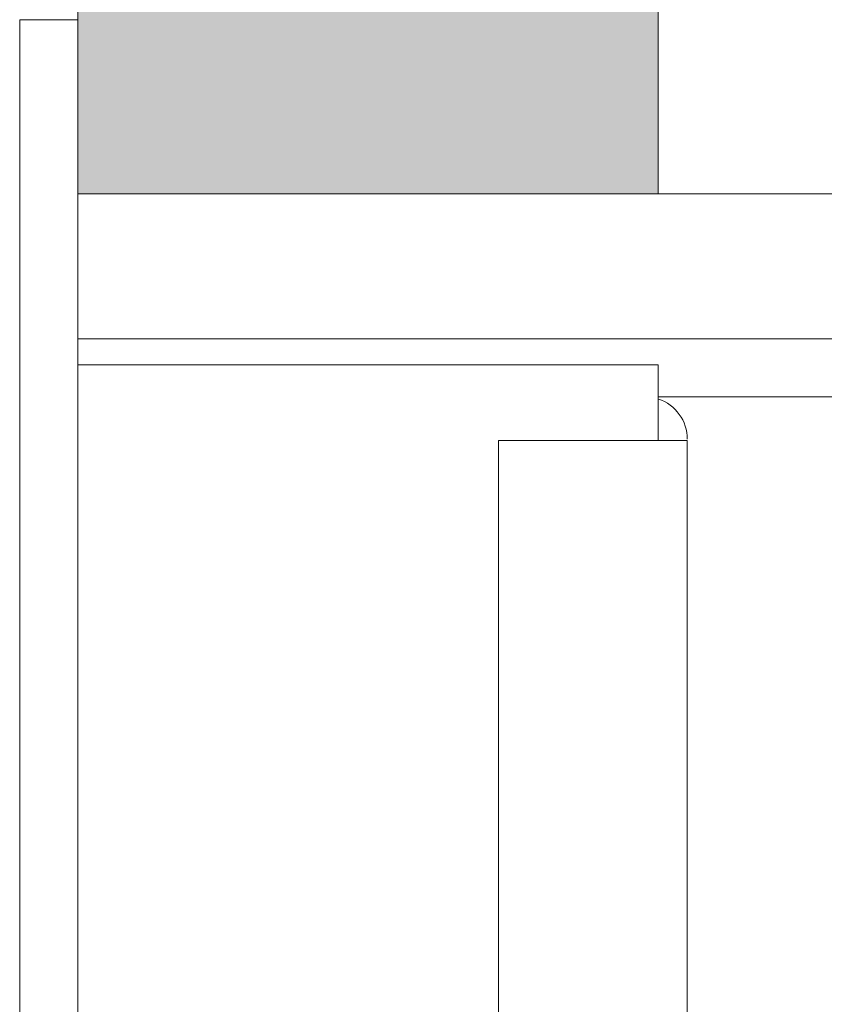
# Model space of a CAD drawing. Header units: millimetres. Extents: x -6861 to -4247, y -337 to 6932.
# Tile 95 of 134: x -6157 to -6129, y 6595 to 6628. Entities that reach past the tile are written whole.
import ezdxf

# ---------------------------------------------------------------- set-up
doc = ezdxf.new("R2010")
doc.units = ezdxf.units.MM
doc.layers.add('A-DETL-GENF', color=7, linetype='Continuous', lineweight=9)
doc.layers.add('E-LITE-EQPM', color=7, linetype='Continuous', lineweight=20)

# ---------------------------------------------------------------- blocks, each defined once
blk = doc.blocks.new('01 TEIDE FRAME 1 GLB - 00 Without frame 3L WHITE-676793-Planta_PDF')
at = {"layer": 'E-LITE-EQPM'}
for p, q in [((-3270.96, 6530.496), (-3270.96, 6628.496)), ((-3268.96, 6628.496), (-3270.96, 6628.496)), ((-3268.96, 6622.496), (-3268.96, 6536.496)), ((-3268.96, 6617.496), (-3266.876, 6617.496)), ((-3266.876, 6617.496), (-3225.96, 6617.496)), ((-3248.96, 6616.596), (-3268.96, 6616.596)), ((-3248.96, 6616.596), (-3248.96, 6615.101)), ((-3225.96, 6615.496), (-3248.96, 6615.496)), ((-3248.96, 6615.101), (-3248.96, 6613.996)), ((-3254.46, 6613.996), (-3249.464, 6613.996)), ((-3254.46, 6544.996), (-3254.46, 6613.996)), ((-3249.464, 6613.996), (-3247.96, 6613.996)), ((-3247.96, 6544.996), (-3247.96, 6613.996))]:
    blk.add_line(p, q, dxfattribs=at)
blk.add_arc((-3249.418, 6614.038), 1.458, 0, 71.5687, dxfattribs=at)
blk = doc.blocks.new('01 TEIDE FRAME 1 GLB - 00 Without frame 3L WHITE-V1-Planta_PDF')
at = {"layer": 'E-LITE-EQPM'}
for p, q in [((-3270.96, 6530.496), (-3270.96, 6628.496)), ((-3268.96, 6628.496), (-3270.96, 6628.496)), ((-3268.96, 6622.496), (-3268.96, 6536.496)), ((-3268.96, 6617.496), (-3266.876, 6617.496)), ((-3266.876, 6617.496), (-3225.96, 6617.496)), ((-3248.96, 6616.596), (-3268.96, 6616.596)), ((-3248.96, 6616.596), (-3248.96, 6615.101)), ((-3225.96, 6615.496), (-3248.96, 6615.496)), ((-3248.96, 6615.101), (-3248.96, 6613.996)), ((-3254.46, 6613.996), (-3249.464, 6613.996)), ((-3254.46, 6544.996), (-3254.46, 6613.996)), ((-3249.464, 6613.996), (-3247.96, 6613.996)), ((-3247.96, 6544.996), (-3247.96, 6613.996))]:
    blk.add_line(p, q, dxfattribs=at)
blk.add_arc((-3249.418, 6614.038), 1.458, 0, 71.5687, dxfattribs=at)

msp = doc.modelspace()

# ---------------------------------------------------------------- hatches: boundary and pattern name
at = {"layer": 'A-DETL-GENF', "true_color": 0xc0c0c0}
h = msp.add_hatch(color=9, dxfattribs=at)
h.paths.add_polyline_path([(-6135.18, 6266.896), (-6135.18, 6491.996), (-6155.18, 6491.996), (-6155.18, 6266.896)])
h.paths.add_polyline_path([(-6155.18, 6622.496), (-6135.18, 6622.496), (-6135.18, 6892.496), (-6155.18, 6892.496), (-6155.18, 6641.453)])
at = {"layer": 'A-DETL-GENF', "true_color": 0xaaaaaa}
h = msp.add_hatch(dxfattribs=at)
h.set_pattern_fill('FP_1', color=253, style=0, pattern_type=2)
h.set_pattern_definition([(45, (-2886.22, 0), (-10.606602, 10.606602), []), (135, (-2886.22, 0), (-10.606602, -10.606602), [])])
h.paths.add_polyline_path([(-6135.18, 6266.896), (-5897.28, 6266.896), (-5897.28, 6892.496), (-6135.18, 6892.496), (-6135.18, 6622.496), (-5940.18, 6622.496), (-5940.18, 6536.496), (-6155.18, 6536.496), (-6155.18, 6491.996), (-6135.18, 6491.996), (-6135.18, 6291.975)])

# ---------------------------------------------------------------- linework, layer by layer
at = {"layer": 'E-LITE-EQPM'}
for p, q in [((-6155.18, 6892.496), (-6155.18, 6622.496)), ((-6135.18, 6622.496), (-6135.18, 6892.496)), ((-6155.18, 6622.496), (-6135.18, 6622.496))]:
    msp.add_line(p, q, dxfattribs=at)
at = {"layer": 'E-LITE-EQPM', "color": 253, "true_color": 0xaaaaaa}
msp.add_line((-6135.18, 6622.496), (-5940.18, 6622.496), dxfattribs=at)

# ---------------------------------------------------------------- block references
at = {"layer": 'E-LITE-EQPM'}
for name in ['01 TEIDE FRAME 1 GLB - 00 Without frame 3L WHITE-676793-Planta_PDF', '01 TEIDE FRAME 1 GLB - 00 Without frame 3L WHITE-V1-Planta_PDF']:
    msp.add_blockref(name, (-2886.221, 0), dxfattribs=at)

doc.saveas('drawing.dxf')
